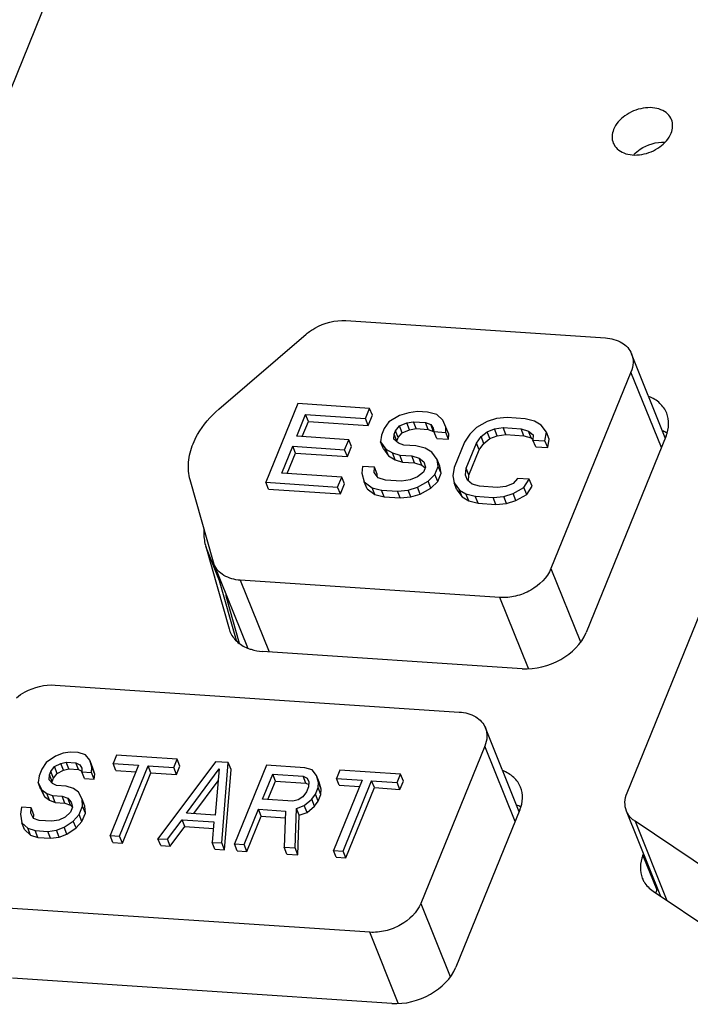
# Model space of a CAD drawing. Header units: millimetres. Extents: x -2787 to 4673, y -54 to 2046.
# Tile 51 of 124: x -459 to -446, y 471 to 489. Entities that reach past the tile are written whole.
import ezdxf

# ---------------------------------------------------------------- set-up
doc = ezdxf.new("R2010")
doc.units = ezdxf.units.MM
doc.header["$LTSCALE"] = 81.675
doc.layers.get('0').update_dxf_attribs({"linetype": 'CONTINUOUS'})

msp = doc.modelspace()

# ---------------------------------------------------------------- linework, layer by layer
at = {"color": 3}
for p, q in [((-447.933, 515.834), (-463.05, 478.668)), ((-452.832, 483.612), (-447.872, 483.28)), ((-455.256, 481.921), (-453.588, 483.353)), ((-446.729, 481.375), (-447.374, 482.978)), ((-447.385, 482.63), (-448.913, 478.874)), ((-446.805, 481.189), (-447.385, 482.63)), ((-453.75, 482.026), (-454.361, 480.523)), ((-452.378, 481.934), (-453.75, 482.026)), ((-452.456, 481.742), (-452.378, 481.934)), ((-452.325, 481.803), (-452.378, 481.934)), ((-453.769, 481.403), (-453.6, 481.819)), ((-453.547, 481.687), (-453.6, 481.819)), ((-453.6, 481.819), (-452.456, 481.742)), ((-452.403, 481.611), (-452.456, 481.742)), ((-452.403, 481.611), (-452.325, 481.803)), ((-451.807, 481.797), (-452.012, 481.68)), ((-451.629, 481.851), (-451.807, 481.797)), ((-451.463, 481.873), (-451.629, 481.851)), ((-451.273, 481.86), (-451.463, 481.873)), ((-451.095, 481.816), (-451.273, 481.86)), ((-450.982, 481.709), (-451.095, 481.816)), ((-450.92, 481.574), (-450.982, 481.709)), ((-449.952, 481.739), (-450.13, 481.685)), ((-449.748, 481.758), (-449.952, 481.739)), ((-449.405, 481.736), (-449.748, 481.758)), ((-449.228, 481.691), (-449.405, 481.736)), ((-453.665, 481.396), (-453.547, 481.687)), ((-453.547, 481.687), (-452.403, 481.611)), ((-452.102, 481.554), (-452.154, 481.426)), ((-452.012, 481.68), (-452.102, 481.554)), ((-451.912, 481.443), (-451.886, 481.507)), ((-451.886, 481.507), (-451.809, 481.6)), ((-451.833, 481.376), (-451.886, 481.507)), ((-451.809, 481.6), (-451.669, 481.657)), ((-451.756, 481.469), (-451.809, 481.6)), ((-451.756, 481.469), (-451.616, 481.525)), ((-451.669, 481.657), (-451.541, 481.681)), ((-451.616, 481.525), (-451.669, 481.657)), ((-451.616, 481.525), (-451.489, 481.55)), ((-451.489, 481.55), (-451.541, 481.681)), ((-451.541, 481.681), (-451.313, 481.666)), ((-451.489, 481.55), (-451.26, 481.534)), ((-451.26, 481.534), (-451.313, 481.666)), ((-451.313, 481.666), (-451.211, 481.626)), ((-451.26, 481.534), (-451.159, 481.495)), ((-451.159, 481.495), (-451.211, 481.626)), ((-451.211, 481.626), (-451.161, 481.557)), ((-451.161, 481.557), (-451.149, 481.491)), ((-450.92, 481.475), (-450.92, 481.574)), ((-450.867, 481.443), (-450.92, 481.574)), ((-450.335, 481.568), (-450.463, 481.445)), ((-450.13, 481.685), (-450.335, 481.568)), ((-450.132, 481.489), (-449.992, 481.545)), ((-449.992, 481.545), (-449.826, 481.567)), ((-449.939, 481.413), (-449.992, 481.545)), ((-449.774, 481.435), (-449.826, 481.567)), ((-449.826, 481.567), (-449.483, 481.544)), ((-449.431, 481.412), (-449.483, 481.544)), ((-449.483, 481.544), (-449.344, 481.502)), ((-449.101, 481.617), (-449.228, 481.691)), ((-449.001, 481.479), (-449.101, 481.617)), ((-452.778, 481.337), (-453.769, 481.403)), ((-452.856, 481.145), (-452.778, 481.337)), ((-452.725, 481.205), (-452.778, 481.337)), ((-452.154, 481.426), (-452.168, 481.296)), ((-451.913, 481.345), (-451.912, 481.443)), ((-451.825, 481.273), (-451.913, 481.345)), ((-451.859, 481.312), (-451.912, 481.443)), ((-451.859, 481.312), (-451.833, 481.376)), ((-451.833, 481.376), (-451.756, 481.469)), ((-451.159, 481.495), (-451.153, 481.488)), ((-451.096, 481.359), (-451.149, 481.491)), ((-451.149, 481.491), (-450.92, 481.475)), ((-451.096, 481.359), (-450.868, 481.344)), ((-450.868, 481.344), (-450.92, 481.475)), ((-450.868, 481.344), (-450.867, 481.443)), ((-450.463, 481.445), (-450.566, 481.288)), ((-450.338, 481.272), (-450.247, 481.398)), ((-450.247, 481.398), (-450.132, 481.489)), ((-450.195, 481.266), (-450.247, 481.398)), ((-450.195, 481.266), (-450.079, 481.357)), ((-450.079, 481.357), (-450.132, 481.489)), ((-450.079, 481.357), (-449.939, 481.413)), ((-449.939, 481.413), (-449.774, 481.435)), ((-449.774, 481.435), (-449.431, 481.412)), ((-449.431, 481.412), (-449.291, 481.37)), ((-449.291, 481.37), (-449.344, 481.502)), ((-449.344, 481.502), (-449.256, 481.43)), ((-449.291, 481.37), (-449.256, 481.342)), ((-449.256, 481.43), (-449.257, 481.331)), ((-449.204, 481.2), (-449.257, 481.331)), ((-449.257, 481.331), (-449.028, 481.316)), ((-449.028, 481.316), (-449.001, 481.479)), ((-448.975, 481.185), (-449.028, 481.316)), ((-448.948, 481.347), (-449.001, 481.479)), ((-448.975, 481.185), (-448.948, 481.347)), ((-446.715, 481.409), (-448.243, 477.652)), ((-454.055, 480.7), (-453.847, 481.211)), ((-453.794, 481.08), (-453.847, 481.211)), ((-453.847, 481.211), (-452.856, 481.145)), ((-452.803, 481.014), (-452.856, 481.145)), ((-452.803, 481.014), (-452.725, 481.205)), ((-452.115, 481.165), (-452.168, 481.296)), ((-452.168, 481.296), (-452.067, 481.158)), ((-452.115, 481.165), (-452.015, 481.027)), ((-452.015, 481.027), (-452.067, 481.158)), ((-452.067, 481.158), (-451.941, 481.084)), ((-451.86, 481.301), (-451.859, 481.312)), ((-451.724, 481.234), (-451.825, 481.273)), ((-451.495, 481.218), (-451.724, 481.234)), ((-451.317, 481.174), (-451.495, 481.218)), ((-451.191, 481.099), (-451.317, 481.174)), ((-450.566, 481.288), (-450.761, 480.808)), ((-450.533, 480.793), (-450.338, 481.272)), ((-450.48, 480.661), (-450.285, 481.141)), ((-450.285, 481.141), (-450.338, 481.272)), ((-450.285, 481.141), (-450.195, 481.266)), ((-449.204, 481.2), (-448.975, 481.185)), ((-453.951, 480.693), (-453.794, 481.08)), ((-453.794, 481.08), (-452.803, 481.014)), ((-452.015, 481.027), (-451.888, 480.952)), ((-451.888, 480.952), (-451.941, 481.084)), ((-451.941, 481.084), (-451.802, 481.042)), ((-451.888, 480.952), (-451.749, 480.91)), ((-451.749, 480.91), (-451.802, 481.042)), ((-451.802, 481.042), (-451.573, 481.026)), ((-451.52, 480.895), (-451.573, 481.026)), ((-451.573, 481.026), (-451.433, 480.984)), ((-451.381, 480.853), (-451.433, 480.984)), ((-451.433, 480.984), (-451.345, 480.913)), ((-451.09, 480.961), (-451.191, 481.099)), ((-451.066, 480.828), (-451.09, 480.961)), ((-451.038, 480.83), (-451.09, 480.961)), ((-452.515, 480.827), (-452.529, 480.696)), ((-452.287, 480.811), (-452.515, 480.827)), ((-452.288, 480.713), (-452.287, 480.811)), ((-452.234, 480.68), (-452.287, 480.811)), ((-451.749, 480.91), (-451.52, 480.895)), ((-451.52, 480.895), (-451.381, 480.853)), ((-451.381, 480.853), (-451.317, 480.801)), ((-451.308, 480.812), (-451.347, 480.716)), ((-451.345, 480.913), (-451.308, 480.812)), ((-451.131, 480.669), (-451.066, 480.828)), ((-451.013, 480.697), (-451.066, 480.828)), ((-451.013, 480.697), (-451.038, 480.83)), ((-450.761, 480.808), (-450.788, 480.646)), ((-450.547, 480.662), (-450.533, 480.793)), ((-450.48, 480.661), (-450.533, 480.793)), ((-455.361, 478.995), (-455.806, 480.569)), ((-452.911, 480.623), (-454.055, 480.7)), ((-452.989, 480.431), (-452.911, 480.623)), ((-452.858, 480.492), (-452.911, 480.623)), ((-452.529, 480.696), (-452.48, 480.529)), ((-452.212, 480.609), (-452.288, 480.713)), ((-452.234, 480.639), (-452.234, 480.68)), ((-452.073, 480.567), (-452.212, 480.609)), ((-451.768, 480.547), (-452.073, 480.567)), ((-451.603, 480.569), (-451.768, 480.547)), ((-451.462, 480.625), (-451.603, 480.569)), ((-451.347, 480.716), (-451.462, 480.625)), ((-451.26, 480.546), (-451.131, 480.669)), ((-451.078, 480.537), (-451.131, 480.669)), ((-451.078, 480.537), (-451.013, 480.697)), ((-450.788, 480.646), (-450.764, 480.513)), ((-450.509, 480.561), (-450.547, 480.662)), ((-450.492, 480.547), (-450.48, 480.661)), ((-449.556, 480.596), (-449.633, 480.503)), ((-449.327, 480.581), (-449.556, 480.596)), ((-449.43, 480.424), (-449.327, 480.581)), ((-449.274, 480.449), (-449.327, 480.581)), ((-454.309, 480.392), (-454.361, 480.523)), ((-454.361, 480.523), (-452.989, 480.431)), ((-454.309, 480.392), (-452.936, 480.3)), ((-452.936, 480.3), (-452.989, 480.431)), ((-452.936, 480.3), (-452.858, 480.492)), ((-452.427, 480.397), (-452.48, 480.529)), ((-452.48, 480.529), (-452.328, 480.42)), ((-452.427, 480.397), (-452.276, 480.289)), ((-452.276, 480.289), (-452.328, 480.42)), ((-452.328, 480.42), (-452.151, 480.375)), ((-451.642, 480.374), (-451.464, 480.428)), ((-451.464, 480.428), (-451.26, 480.546)), ((-451.411, 480.297), (-451.464, 480.428)), ((-451.411, 480.297), (-451.207, 480.414)), ((-451.207, 480.414), (-451.26, 480.546)), ((-451.207, 480.414), (-451.078, 480.537)), ((-450.711, 480.381), (-450.764, 480.513)), ((-450.764, 480.513), (-450.664, 480.375)), ((-450.711, 480.381), (-450.611, 480.243)), ((-450.421, 480.49), (-450.509, 480.561)), ((-450.282, 480.448), (-450.421, 480.49)), ((-449.939, 480.425), (-450.282, 480.448)), ((-449.773, 480.446), (-449.939, 480.425)), ((-449.633, 480.503), (-449.773, 480.446)), ((-449.635, 480.306), (-449.43, 480.424)), ((-449.377, 480.292), (-449.43, 480.424)), ((-449.377, 480.292), (-449.274, 480.449)), ((-452.276, 480.289), (-452.098, 480.244)), ((-452.098, 480.244), (-452.151, 480.375)), ((-452.151, 480.375), (-451.846, 480.355)), ((-452.098, 480.244), (-451.793, 480.224)), ((-451.846, 480.355), (-451.642, 480.374)), ((-451.793, 480.224), (-451.846, 480.355)), ((-451.793, 480.224), (-451.59, 480.243)), ((-451.59, 480.243), (-451.642, 480.374)), ((-451.59, 480.243), (-451.411, 480.297)), ((-450.611, 480.243), (-450.664, 480.375)), ((-450.664, 480.375), (-450.537, 480.3)), ((-450.611, 480.243), (-450.484, 480.169)), ((-450.484, 480.169), (-450.537, 480.3)), ((-450.537, 480.3), (-450.36, 480.256)), ((-450.307, 480.124), (-450.36, 480.256)), ((-450.36, 480.256), (-450.017, 480.233)), ((-450.017, 480.233), (-449.813, 480.252)), ((-449.964, 480.101), (-450.017, 480.233)), ((-449.813, 480.252), (-449.635, 480.306)), ((-449.76, 480.121), (-449.813, 480.252)), ((-449.582, 480.174), (-449.635, 480.306)), ((-449.582, 480.174), (-449.377, 480.292)), ((-450.484, 480.169), (-450.307, 480.124)), ((-450.307, 480.124), (-449.964, 480.101)), ((-449.964, 480.101), (-449.76, 480.121)), ((-449.76, 480.121), (-449.582, 480.174)), ((-455.508, 479.295), (-455.063, 477.722)), ((-455.244, 478.638), (-455.508, 479.295)), ((-455.347, 478.956), (-455.361, 478.995)), ((-454.705, 477.361), (-455.347, 478.955)), ((-448.913, 478.874), (-448.351, 477.476)), ((-454.922, 477.501), (-455.244, 478.638)), ((-454.849, 478.653), (-454.299, 477.285)), ((-449.889, 478.321), (-454.849, 478.653)), ((-447.46, 474.592), (-445.803, 478.666)), ((-455.111, 478.31), (-454.869, 477.451)), ((-449.345, 476.969), (-449.889, 478.321)), ((-455.063, 477.722), (-455.046, 477.672)), ((-449.464, 476.962), (-454.424, 477.293)), ((-458.388, 476.651), (-450.665, 476.135)), ((-449.522, 474.23), (-450.167, 475.833)), ((-458.233, 475.346), (-458.381, 475.291)), ((-458.098, 475.37), (-458.233, 475.346)), ((-457.945, 475.36), (-458.098, 475.37)), ((-457.806, 475.318), (-457.945, 475.36)), ((-457.723, 475.214), (-457.806, 475.318)), ((-457.213, 475.311), (-457.278, 475.151)), ((-456.055, 475.234), (-457.213, 475.311)), ((-450.178, 475.485), (-451.4, 472.48)), ((-449.598, 474.044), (-450.178, 475.485)), ((-458.555, 475.171), (-458.637, 475.045)), ((-458.381, 475.291), (-458.555, 475.171)), ((-458.398, 475.095), (-458.28, 475.152)), ((-458.28, 475.152), (-458.176, 475.178)), ((-458.227, 475.021), (-458.28, 475.152)), ((-458.123, 475.047), (-458.176, 475.178)), ((-458.176, 475.178), (-457.993, 475.166)), ((-457.94, 475.035), (-457.993, 475.166)), ((-457.993, 475.166), (-457.914, 475.128)), ((-457.914, 475.128), (-457.879, 475.06)), ((-457.683, 475.08), (-457.723, 475.214)), ((-457.67, 475.082), (-457.723, 475.214)), ((-456.791, 475.119), (-457.337, 473.776)), ((-457.226, 475.02), (-457.278, 475.151)), ((-457.278, 475.151), (-456.791, 475.119)), ((-455.323, 475.185), (-456.422, 473.715)), ((-456.12, 475.074), (-456.055, 475.234)), ((-456.002, 475.102), (-456.055, 475.234)), ((-455.079, 475.169), (-455.323, 475.185)), ((-455.203, 473.633), (-455.079, 475.169)), ((-455.026, 475.037), (-455.079, 475.169)), ((-454.347, 475.12), (-454.959, 473.617)), ((-453.616, 475.071), (-454.347, 475.12)), ((-458.637, 475.045), (-458.689, 474.917)), ((-458.502, 474.839), (-458.493, 474.937)), ((-458.493, 474.937), (-458.467, 475.001)), ((-458.44, 474.805), (-458.493, 474.937)), ((-458.467, 475.001), (-458.398, 475.095)), ((-458.414, 474.869), (-458.467, 475.001)), ((-458.414, 474.869), (-458.345, 474.963)), ((-458.345, 474.963), (-458.398, 475.095)), ((-458.345, 474.963), (-458.227, 475.021)), ((-458.227, 475.021), (-458.123, 475.047)), ((-458.123, 475.047), (-457.94, 475.035)), ((-457.94, 475.035), (-457.875, 475.003)), ((-457.879, 475.06), (-457.875, 474.994)), ((-457.822, 474.863), (-457.875, 474.994)), ((-457.875, 474.994), (-457.692, 474.982)), ((-457.692, 474.982), (-457.683, 475.08)), ((-457.639, 474.85), (-457.692, 474.982)), ((-457.63, 474.948), (-457.683, 475.08)), ((-457.63, 474.948), (-457.67, 475.082)), ((-457.639, 474.85), (-457.63, 474.948)), ((-457.226, 475.02), (-456.841, 474.994)), ((-457.154, 473.764), (-456.608, 475.106)), ((-457.101, 473.632), (-456.555, 474.975)), ((-456.555, 474.975), (-456.608, 475.106)), ((-456.608, 475.106), (-456.12, 475.074)), ((-456.555, 474.975), (-456.067, 474.942)), ((-456.067, 474.942), (-456.12, 475.074)), ((-456.067, 474.942), (-456.002, 475.102)), ((-455.879, 474.204), (-455.253, 475.049)), ((-455.253, 475.049), (-455.33, 474.167)), ((-455.15, 473.502), (-455.026, 475.037)), ((-454.425, 474.468), (-454.229, 474.948)), ((-454.177, 474.816), (-454.229, 474.948)), ((-454.229, 474.948), (-453.65, 474.909)), ((-453.476, 475.029), (-453.616, 475.071)), ((-453.393, 474.925), (-453.476, 475.029)), ((-453.354, 474.791), (-453.393, 474.925)), ((-453.34, 474.793), (-453.393, 474.925)), ((-452.945, 475.026), (-453.01, 474.866)), ((-451.786, 474.949), (-452.945, 475.026)), ((-451.851, 474.789), (-451.786, 474.949)), ((-451.733, 474.817), (-451.786, 474.949)), ((-458.689, 474.917), (-458.711, 474.787)), ((-458.658, 474.656), (-458.711, 474.787)), ((-458.711, 474.787), (-458.641, 474.651)), ((-458.436, 474.769), (-458.502, 474.839)), ((-458.443, 474.776), (-458.44, 474.805)), ((-458.44, 474.805), (-458.414, 474.869)), ((-458.358, 474.731), (-458.436, 474.769)), ((-457.822, 474.863), (-457.639, 474.85)), ((-455.736, 474.194), (-455.273, 474.819)), ((-454.321, 474.461), (-454.177, 474.816)), ((-454.177, 474.816), (-453.597, 474.778)), ((-453.597, 474.778), (-453.65, 474.909)), ((-453.65, 474.909), (-453.572, 474.871)), ((-453.597, 474.778), (-453.541, 474.75)), ((-453.572, 474.871), (-453.537, 474.803)), ((-453.537, 474.803), (-453.545, 474.705)), ((-453.362, 474.693), (-453.354, 474.791)), ((-453.301, 474.659), (-453.354, 474.791)), ((-453.301, 474.659), (-453.34, 474.793)), ((-452.522, 474.834), (-453.068, 473.491)), ((-452.957, 474.735), (-453.01, 474.866)), ((-453.01, 474.866), (-452.522, 474.834)), ((-452.957, 474.735), (-452.573, 474.709)), ((-452.885, 473.479), (-452.339, 474.821)), ((-452.286, 474.69), (-452.339, 474.821)), ((-452.339, 474.821), (-451.851, 474.789)), ((-451.798, 474.657), (-451.851, 474.789)), ((-451.798, 474.657), (-451.733, 474.817)), ((-458.658, 474.656), (-458.588, 474.52)), ((-458.588, 474.52), (-458.641, 474.651)), ((-458.641, 474.651), (-458.545, 474.579)), ((-458.492, 474.448), (-458.545, 474.579)), ((-458.545, 474.579), (-458.436, 474.539)), ((-458.175, 474.718), (-458.358, 474.731)), ((-458.035, 474.676), (-458.175, 474.718)), ((-457.939, 474.604), (-458.035, 474.676)), ((-457.869, 474.468), (-457.939, 474.604)), ((-453.584, 474.609), (-453.654, 474.515)), ((-453.545, 474.705), (-453.584, 474.609)), ((-453.484, 474.471), (-453.414, 474.565)), ((-453.414, 474.565), (-453.362, 474.693)), ((-453.361, 474.433), (-453.414, 474.565)), ((-453.309, 474.561), (-453.362, 474.693)), ((-453.361, 474.433), (-453.309, 474.561)), ((-453.309, 474.561), (-453.301, 474.659)), ((-452.832, 473.347), (-452.286, 474.69)), ((-452.286, 474.69), (-451.798, 474.657)), ((-458.588, 474.52), (-458.492, 474.448)), ((-458.492, 474.448), (-458.383, 474.407)), ((-458.383, 474.407), (-458.436, 474.539)), ((-458.436, 474.539), (-458.253, 474.527)), ((-458.383, 474.407), (-458.2, 474.395)), ((-458.2, 474.395), (-458.253, 474.527)), ((-458.253, 474.527), (-458.144, 474.487)), ((-458.2, 474.395), (-458.091, 474.355)), ((-458.091, 474.355), (-458.144, 474.487)), ((-458.144, 474.487), (-458.078, 474.416)), ((-458.078, 474.416), (-458.056, 474.316)), ((-457.86, 474.336), (-457.869, 474.468)), ((-457.817, 474.337), (-457.869, 474.468)), ((-453.845, 474.429), (-454.425, 474.468)), ((-453.741, 474.455), (-453.845, 474.429)), ((-453.654, 474.515), (-453.741, 474.455)), ((-453.627, 474.349), (-453.484, 474.471)), ((-453.431, 474.339), (-453.484, 474.471)), ((-453.431, 474.339), (-453.361, 474.433)), ((-459.028, 474.316), (-459.049, 474.186)), ((-459.049, 474.186), (-459.023, 474.02)), ((-458.845, 474.303), (-459.028, 474.316)), ((-458.853, 474.205), (-458.845, 474.303)), ((-458.801, 474.103), (-458.853, 474.205)), ((-458.792, 474.172), (-458.845, 474.303)), ((-458.798, 474.103), (-458.792, 474.172)), ((-458.095, 474.221), (-458.195, 474.129)), ((-458.056, 474.316), (-458.095, 474.221)), ((-458.091, 474.355), (-458.056, 474.317)), ((-458.039, 474.053), (-457.926, 474.176)), ((-457.926, 474.176), (-457.86, 474.336)), ((-457.873, 474.045), (-457.926, 474.176)), ((-457.873, 474.045), (-457.808, 474.205)), ((-457.808, 474.205), (-457.86, 474.336)), ((-457.808, 474.205), (-457.817, 474.337)), ((-455.33, 474.167), (-455.879, 474.204)), ((-454.776, 473.605), (-454.503, 474.276)), ((-454.45, 474.145), (-454.503, 474.276)), ((-454.503, 474.276), (-453.984, 474.242)), ((-453.984, 474.242), (-454.013, 473.554)), ((-453.8, 473.54), (-453.775, 474.293)), ((-453.775, 474.293), (-453.627, 474.349)), ((-453.722, 474.162), (-453.775, 474.293)), ((-453.722, 474.162), (-453.574, 474.218)), ((-453.574, 474.218), (-453.627, 474.349)), ((-453.574, 474.218), (-453.431, 474.339)), ((-449.508, 474.264), (-450.731, 471.258)), ((-446.814, 472.613), (-447.471, 474.244)), ((-458.97, 473.888), (-459.023, 474.02)), ((-459.023, 474.02), (-458.909, 473.914)), ((-458.692, 474.063), (-458.801, 474.103)), ((-458.448, 474.047), (-458.692, 474.063)), ((-458.313, 474.071), (-458.448, 474.047)), ((-458.195, 474.129), (-458.313, 474.071)), ((-458.212, 473.933), (-458.039, 474.053)), ((-457.986, 473.921), (-458.039, 474.053)), ((-457.986, 473.921), (-457.873, 474.045)), ((-456.239, 473.703), (-455.961, 474.078)), ((-455.908, 473.947), (-455.961, 474.078)), ((-455.961, 474.078), (-455.351, 474.037)), ((-455.351, 474.037), (-455.385, 473.645)), ((-454.723, 473.473), (-454.45, 474.145)), ((-454.45, 474.145), (-453.99, 474.114)), ((-453.747, 473.408), (-453.722, 474.162)), ((-447.306, 474.047), (-446.698, 472.535)), ((-445.83, 473.057), (-447.306, 474.047)), ((-458.97, 473.888), (-458.856, 473.782)), ((-458.856, 473.782), (-458.909, 473.914)), ((-458.909, 473.914), (-458.77, 473.872)), ((-458.717, 473.74), (-458.77, 473.872)), ((-458.77, 473.872), (-458.526, 473.855)), ((-458.526, 473.855), (-458.36, 473.877)), ((-458.473, 473.724), (-458.526, 473.855)), ((-458.36, 473.877), (-458.212, 473.933)), ((-458.308, 473.746), (-458.36, 473.877)), ((-458.308, 473.746), (-458.16, 473.801)), ((-458.16, 473.801), (-458.212, 473.933)), ((-458.16, 473.801), (-457.986, 473.921)), ((-456.186, 473.571), (-455.908, 473.947)), ((-455.908, 473.947), (-455.362, 473.91)), ((-458.856, 473.782), (-458.717, 473.74)), ((-458.717, 473.74), (-458.473, 473.724)), ((-458.473, 473.724), (-458.308, 473.746)), ((-457.284, 473.644), (-457.337, 473.776)), ((-457.337, 473.776), (-457.154, 473.764)), ((-457.284, 473.644), (-457.101, 473.632)), ((-457.101, 473.632), (-457.154, 473.764)), ((-456.369, 473.583), (-456.422, 473.715)), ((-456.422, 473.715), (-456.239, 473.703)), ((-456.186, 473.571), (-456.239, 473.703)), ((-455.333, 473.514), (-455.385, 473.645)), ((-455.385, 473.645), (-455.203, 473.633)), ((-455.15, 473.502), (-455.203, 473.633)), ((-454.906, 473.486), (-454.959, 473.617)), ((-454.959, 473.617), (-454.776, 473.605)), ((-454.723, 473.473), (-454.776, 473.605)), ((-456.369, 473.583), (-456.186, 473.571)), ((-455.333, 473.514), (-455.15, 473.502)), ((-454.906, 473.486), (-454.723, 473.473)), ((-453.961, 473.422), (-454.013, 473.554)), ((-454.013, 473.554), (-453.8, 473.54)), ((-453.961, 473.422), (-453.747, 473.408)), ((-453.747, 473.408), (-453.8, 473.54)), ((-453.015, 473.359), (-453.068, 473.491)), ((-453.068, 473.491), (-452.885, 473.479)), ((-452.832, 473.347), (-452.885, 473.479)), ((-447.157, 473.395), (-447.143, 473.429)), ((-453.015, 473.359), (-452.832, 473.347)), ((-447.157, 473.395), (-446.892, 472.738)), ((-446.964, 472.714), (-445.487, 471.724)), ((-446.892, 472.738), (-446.878, 472.772)), ((-451.4, 472.48), (-450.838, 471.082)), ((-452.376, 471.927), (-459.627, 472.412)), ((-451.832, 470.575), (-452.376, 471.927)), ((-451.951, 470.568), (-459.202, 471.052))]:
    msp.add_line(p, q, dxfattribs=at)
for centre, radius, start, end in [((-447.051, 480.813), 0.743, 61.558, 68.5374), ((-454.274, 478.912), 1.008, 191.3567, 195.7815), ((-454.152, 478.581), 0.997, 192.1005, 195.7837), ((-449.844, 473.667), 0.743, 61.558, 68.5374), ((-446.24, 472.471), 0.705, 161.143, 163.1013), ((-446.215, 472.462), 0.731, 157.8534, 161.1347)]:
    msp.add_arc(centre, radius, start, end, dxfattribs=at)
for points, knots in [([(-446.611, 487.451), (-446.627, 487.493), (-446.684, 487.573), (-446.815, 487.651), (-446.978, 487.686), (-447.22, 487.672), (-447.504, 487.555), (-447.674, 487.369), (-447.716, 487.264)], [0, 0, 0, 0, 0.101123, 0.211079, 0.333921, 0.46829, 0.747728, 1, 1, 1, 1]), ([(-446.618, 487.191), (-446.601, 487.233), (-446.58, 487.322), (-446.595, 487.412), (-446.611, 487.451)], [0, 0, 0, 0, 0.518801, 1, 1, 1, 1]), ([(-447.716, 487.264), (-447.733, 487.222), (-447.755, 487.134), (-447.74, 487.043), (-447.724, 487.004)], [0, 0, 0, 0, 0.518801, 1, 1, 1, 1]), ([(-447.724, 487.004), (-447.707, 486.962), (-447.65, 486.882), (-447.519, 486.804), (-447.356, 486.769), (-447.114, 486.783), (-446.83, 486.9), (-446.661, 487.086), (-446.618, 487.191)], [0, 0, 0, 0, 0.101123, 0.211079, 0.333921, 0.46829, 0.747728, 1, 1, 1, 1]), ([(-447.333, 486.784), (-447.295, 486.823), (-447.127, 486.96), (-446.902, 487.028), (-446.739, 487.022)], [0, 0, 0, 0, 0.247752, 1, 1, 1, 1]), ([(-453.588, 483.353), (-453.537, 483.398), (-453.315, 483.552), (-453.034, 483.625), (-452.832, 483.612)], [0, 0, 0, 0, 0.251626, 1, 1, 1, 1]), ([(-447.872, 483.28), (-447.763, 483.273), (-447.603, 483.232), (-447.443, 483.103), (-447.392, 483.021), (-447.374, 482.978)], [0, 0, 0, 0, 0.535708, 0.773973, 1, 1, 1, 1]), ([(-447.374, 482.978), (-447.353, 482.925), (-447.333, 482.805), (-447.362, 482.687), (-447.385, 482.63)], [0, 0, 0, 0, 0.480984, 1, 1, 1, 1]), ([(-446.702, 481.843), (-446.731, 481.914), (-446.826, 482.048), (-446.967, 482.131), (-447.043, 482.161)], [0, 0, 0, 0, 0.478855, 1, 1, 1, 1]), ([(-455.751, 481.26), (-455.727, 481.32), (-455.604, 481.569), (-455.416, 481.783), (-455.256, 481.921)], [0, 0, 0, 0, 0.235174, 1, 1, 1, 1]), ([(-446.715, 481.409), (-446.686, 481.48), (-446.651, 481.627), (-446.676, 481.777), (-446.702, 481.843)], [0, 0, 0, 0, 0.518934, 1, 1, 1, 1]), ([(-455.806, 480.569), (-455.836, 480.677), (-455.857, 480.917), (-455.797, 481.147), (-455.751, 481.26)], [0, 0, 0, 0, 0.481866, 1, 1, 1, 1]), ([(-455.546, 479.626), (-455.547, 479.598), (-455.548, 479.487), (-455.531, 479.375), (-455.508, 479.295)], [0, 0, 0, 0, 0.254954, 1, 1, 1, 1]), ([(-454.849, 478.653), (-454.958, 478.66), (-455.119, 478.701), (-455.279, 478.831), (-455.33, 478.913), (-455.347, 478.956)], [0, 0, 0, 0, 0.535664, 0.773864, 1, 1, 1, 1]), ([(-448.913, 478.874), (-448.984, 478.699), (-449.217, 478.479), (-449.582, 478.336), (-449.789, 478.315), (-449.889, 478.321)], [0, 0, 0, 0, 0.479797, 0.745091, 1, 1, 1, 1]), ([(-455.046, 477.672), (-455.018, 477.602), (-454.924, 477.469), (-454.785, 477.387), (-454.709, 477.356)], [0, 0, 0, 0, 0.479346, 1, 1, 1, 1]), ([(-449.464, 476.962), (-449.212, 476.945), (-448.714, 477.071), (-448.332, 477.435), (-448.243, 477.652)], [0, 0, 0, 0, 0.517657, 1, 1, 1, 1]), ([(-454.709, 477.356), (-454.688, 477.347), (-454.595, 477.315), (-454.498, 477.298), (-454.424, 477.293)], [0, 0, 0, 0, 0.239959, 1, 1, 1, 1]), ([(-459.126, 476.408), (-459.074, 476.45), (-458.856, 476.595), (-458.583, 476.664), (-458.388, 476.651)], [0, 0, 0, 0, 0.252372, 1, 1, 1, 1]), ([(-450.665, 476.135), (-450.556, 476.128), (-450.396, 476.087), (-450.236, 475.957), (-450.184, 475.875), (-450.167, 475.833)], [0, 0, 0, 0, 0.535708, 0.773973, 1, 1, 1, 1]), ([(-450.167, 475.833), (-450.146, 475.78), (-450.126, 475.66), (-450.155, 475.542), (-450.178, 475.485)], [0, 0, 0, 0, 0.480984, 1, 1, 1, 1]), ([(-449.495, 474.698), (-449.523, 474.769), (-449.619, 474.903), (-449.759, 474.985), (-449.836, 475.016)], [0, 0, 0, 0, 0.478855, 1, 1, 1, 1]), ([(-449.508, 474.264), (-449.479, 474.335), (-449.444, 474.482), (-449.469, 474.632), (-449.495, 474.698)], [0, 0, 0, 0, 0.518934, 1, 1, 1, 1]), ([(-447.471, 474.244), (-447.492, 474.297), (-447.512, 474.417), (-447.483, 474.535), (-447.46, 474.592)], [0, 0, 0, 0, 0.480975, 1, 1, 1, 1]), ([(-447.306, 474.047), (-447.325, 474.059), (-447.393, 474.112), (-447.447, 474.185), (-447.471, 474.244)], [0, 0, 0, 0, 0.260875, 1, 1, 1, 1]), ([(-447.157, 473.395), (-447.185, 473.324), (-447.221, 473.177), (-447.196, 473.026), (-447.169, 472.96)], [0, 0, 0, 0, 0.519025, 1, 1, 1, 1]), ([(-447.169, 472.96), (-447.16, 472.936), (-447.111, 472.839), (-447.032, 472.759), (-446.964, 472.714)], [0, 0, 0, 0, 0.244151, 1, 1, 1, 1]), ([(-451.4, 472.48), (-451.471, 472.305), (-451.704, 472.085), (-452.069, 471.942), (-452.277, 471.921), (-452.376, 471.927)], [0, 0, 0, 0, 0.479797, 0.745091, 1, 1, 1, 1]), ([(-451.951, 470.568), (-451.699, 470.551), (-451.201, 470.677), (-450.819, 471.041), (-450.731, 471.258)], [0, 0, 0, 0, 0.517657, 1, 1, 1, 1])]:
    msp.add_open_spline(points, degree=3, knots=knots, dxfattribs=at)

doc.saveas('drawing.dxf')
